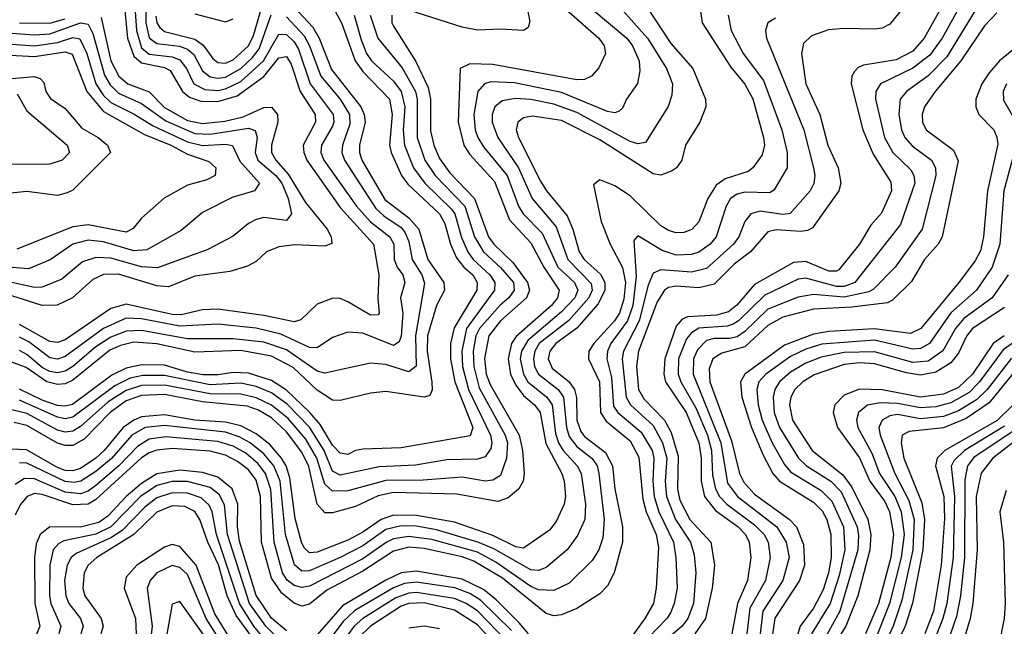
# Model space of a CAD drawing. Header units: inches. Extents: x 990535 to 1117859, y 769386 to 892122.
# Tile 233 of 256: x 1036551 to 1039130, y 866330 to 867918. Entities that reach past the tile are written whole.
import ezdxf

# ---------------------------------------------------------------- set-up
doc = ezdxf.new("R2010")
doc.units = ezdxf.units.IN
doc.header["$MEASUREMENT"] = 0
doc.layers.add('B0836', color=7, linetype='Continuous')

msp = doc.modelspace()

# ---------------------------------------------------------------- linework, layer by layer
at = {"layer": 'B0836', "color": 5}
for points, elevation in [([(1037867.7, 868010), (1037886.6, 867913.4), (1037882.2, 867897.8), (1037870, 867889.9), (1037810, 867893.4), (1037750, 867890.5), (1037710, 867898.6), (1037570, 867942.7)], 3380), ([(1038995.2, 868004.8), (1038919.9, 867870), (1038890, 867835.8), (1038846.8, 867813.2), (1038760.7, 867799.3), (1038746.8, 867793.2), (1038737.3, 867782.7), (1038730.5, 867770), (1038728.8, 867750), (1038759.3, 867630), (1038786.2, 867566.2), (1038832.7, 867492.7), (1038833.8, 867470), (1038808.2, 867411.8), (1038779.9, 867380.1), (1038750.1, 867330), (1038696.5, 867263.5), (1038690, 867259.3), (1038670, 867259.5), (1038610, 867285.4), (1038577.5, 867282.5), (1038475.6, 867224.4), (1038428.9, 867171.1), (1038406.9, 867153.1), (1038375.9, 867144.1), (1038299.9, 867140.1), (1038286, 867134), (1038270, 867115.4), (1038240.2, 867030), (1038237.9, 866990), (1038242.7, 866970), (1038296.5, 866890), (1038329.6, 866810), (1038335.9, 866770), (1038335.3, 866710), (1038344.8, 866670), (1038373.2, 866633.2), (1038432.8, 866590), (1038452, 866570), (1038461.8, 866550), (1038465.4, 866510), (1038456.7, 866450), (1038430.8, 866390), (1038415.8, 866310)], 3620), ([(1036849.7, 867990), (1036856.7, 867890), (1036870, 867844.4), (1036890, 867828.2), (1036950, 867821.3), (1036970, 867812.8), (1036987.4, 867790), (1037007.2, 867750), (1037035.7, 867735.7), (1037070, 867732.8), (1037090, 867736.7), (1037130, 867756.5), (1037189.2, 867810), (1037230, 867880.1), (1037250, 867879.4), (1037270, 867859.8), (1037280.8, 867840.8), (1037312, 867750), (1037372.2, 867670), (1037374, 867650), (1037370, 867639), (1037341, 867590), (1037339.8, 867570), (1037347.4, 867550), (1037432.9, 867430), (1037470, 867388.9), (1037520.6, 867350), (1037530.4, 867330.4), (1037531.9, 867290), (1037539.5, 867270), (1037554.3, 867250), (1037559.2, 867230), (1037548.6, 867190), (1037554.1, 867150), (1037550.2, 867089.8), (1037544.9, 867075.1), (1037530, 867065.5), (1037450, 867097.6), (1037410, 867099.9), (1037370, 867086.3), (1037330, 867058.8), (1037310, 867059.8), (1037234.6, 867094.6), (1037170, 867110.1), (1037070, 867120.6), (1036970, 867115.5), (1036870, 867134.7), (1036830, 867136.3), (1036770, 867110), (1036670, 867036.6), (1036650, 867029.6), (1036630, 867032.4), (1036574.4, 867074.4), (1036550, 867086.5)], 3240), ([(1036880.6, 867990), (1036880.9, 867910), (1036890.2, 867870.2), (1036910, 867855.7), (1036969.1, 867849.1), (1036990, 867841), (1037007, 867827), (1037030, 867783.8), (1037050, 867768.2), (1037070, 867765), (1037090, 867768), (1037130, 867790.6), (1037160.8, 867819.2), (1037177.8, 867842.2), (1037209.5, 867930.5)], 3260), ([(1039030, 867984), (1038967, 867870), (1038934.4, 867825.6), (1038890, 867791.3), (1038805.3, 867750), (1038793.6, 867730), (1038792.2, 867710), (1038815.8, 867610), (1038837.9, 867570), (1038884.6, 867524.6), (1038892.8, 867510), (1038895.1, 867490), (1038858, 867382), (1038738.4, 867230), (1038710, 867219.7), (1038690, 867219.2), (1038610, 867241.8), (1038590, 867238.5), (1038502.7, 867197.3), (1038433.8, 867130), (1038419.1, 867120.9), (1038404.2, 867115.8), (1038329.6, 867110.4), (1038310, 867098.3), (1038297.3, 867082.7), (1038276.1, 867030), (1038275.3, 866990), (1038282.1, 866970), (1038321.7, 866901.7), (1038352, 866830), (1038363, 866790), (1038365.8, 866725.8), (1038372.9, 866690), (1038383.9, 866670), (1038402.8, 866650), (1038475.6, 866595.6), (1038500.4, 866570), (1038510.8, 866550), (1038516.7, 866510), (1038504.4, 866450), (1038462.9, 866377.1), (1038455.6, 866310)], 3640), ([(1037976.1, 867950), (1038067.3, 867870), (1038082, 867850), (1038085.2, 867830), (1038068, 867792), (1038048.2, 867770), (1038030, 867761.9), (1038010, 867760.9), (1037790, 867800.9), (1037730, 867802.2), (1037704.1, 867790), (1037699.7, 867650), (1037714.4, 867590), (1037730, 867564.8), (1037794.8, 867494.8), (1037833.9, 867393.9), (1037890, 867333.6), (1037923.6, 867270), (1037963.6, 867210), (1037959.5, 867190), (1037943.7, 867170), (1037850.9, 867089.1), (1037839.3, 867070), (1037829.9, 867030), (1037836.4, 866990), (1037850, 866961.3), (1037870, 866933.9), (1037898.8, 866910), (1037913.8, 866890), (1037928.7, 866808.7), (1037970.8, 866730), (1037977.2, 866710), (1037980.6, 866670), (1037977.3, 866650), (1037955.7, 866604.3), (1037938.7, 866581.3), (1037870, 866534.7), (1037850, 866538.1), (1037790, 866567.7), (1037690, 866602.8), (1037590, 866620.3), (1037530, 866620.9), (1037497.3, 866610), (1037450, 866576.1), (1037410, 866555.1), (1037330, 866524.3), (1037310, 866522.7), (1037295.6, 866535.6), (1037288.7, 866550), (1037272.6, 866612.6), (1037258.8, 866718.8), (1037248.4, 866750), (1037236.4, 866770), (1037205.6, 866805.6), (1037170, 866833.8), (1037130, 866854.8), (1037090, 866864.2), (1037010, 866869.8), (1036930, 866883.5), (1036870, 866878), (1036850, 866870), (1036822.1, 866850), (1036772.5, 866790), (1036750.3, 866770), (1036710, 866743.5), (1036690, 866736.6), (1036670, 866737.9), (1036650, 866745.6), (1036568.3, 866791.7), (1036530, 866794)], 3420), ([(1037270.6, 867950), (1037318.9, 867898.9), (1037335.2, 867870), (1037367.7, 867787.7), (1037444.5, 867690), (1037453.4, 867670), (1037455.4, 867650), (1037440.7, 867590), (1037440.9, 867570), (1037447.2, 867550), (1037507.4, 867447.4), (1037570, 867399.5), (1037596.1, 867370), (1037620.2, 867290), (1037661.3, 867230), (1037663.2, 867210), (1037642.7, 867170), (1037619.3, 867090), (1037618.4, 867050), (1037630.6, 866969.4), (1037631.3, 866948.7), (1037625.4, 866934.6), (1037610, 866929.9), (1037510, 866944.5), (1037470, 866939.9), (1037390, 866921.2), (1037370, 866922.1), (1037330, 866947.9), (1037267.1, 867007.1), (1037210, 867037.3), (1037130, 867052), (1037010, 867047.4), (1036910, 867069.7), (1036850, 867073.9), (1036814.5, 867065.5), (1036787.3, 867052.7), (1036690, 866974), (1036670, 866964.4), (1036650, 866963), (1036622.3, 866970), (1036567.6, 867007.6), (1036530, 867021.5)], 3280), ([(1038123.4, 867950), (1038195, 867870), (1038245.2, 867790), (1038260.5, 867750), (1038259.2, 867720.8), (1038249.3, 867690.7), (1038190, 867596.5), (1038170, 867593.3), (1038150, 867599.3), (1038010, 867675.4), (1037950, 867696.6), (1037890, 867708.8), (1037848.6, 867711.4), (1037814.6, 867705.4), (1037795.4, 867690), (1037787.9, 867670), (1037788.1, 867650), (1037802.9, 867610), (1037857.7, 867530), (1037893.3, 867450), (1037956.2, 867376.2), (1037986.2, 867290), (1038047.6, 867227.6), (1038050, 867210), (1038041.3, 867190), (1037989.3, 867130.7), (1037911.8, 867070), (1037899.9, 867050), (1037896.2, 867030), (1037899.3, 867010), (1037909.9, 866989.9), (1037960.8, 866950), (1037975.3, 866930), (1037982.8, 866850), (1037990, 866826.8), (1038010, 866800.4), (1038050, 866769.7), (1038063.3, 866750), (1038067.7, 866730), (1038081.9, 866610), (1038078.3, 866561.7), (1038067.5, 866530), (1038050, 866501.9), (1037990, 866443.1), (1037950, 866423.5), (1037910, 866425.1), (1037890, 866434.5), (1037798.1, 866498.1), (1037750, 866524.2), (1037630, 866557.4), (1037570, 866565.4), (1037530, 866558.7), (1037510.6, 866549.4), (1037450, 866506.7), (1037310, 866435), (1037290, 866431.6), (1037270, 866437), (1037251, 866451), (1037238.8, 866470), (1037217.5, 866550), (1037208.2, 866688.2), (1037194.8, 866730), (1037175.5, 866755.5), (1037142.9, 866782.9), (1037110, 866801.7), (1037070, 866813.8), (1036934, 866826), (1036890, 866819.5), (1036859.5, 866800.5), (1036810.6, 866750), (1036750, 866698.3), (1036730, 866684.1), (1036710, 866677), (1036670, 866681), (1036590, 866716.3), (1036563.4, 866716.6), (1036538.9, 866701.1)], 3460), ([(1038194.6, 867950), (1038256.2, 867856.2), (1038314.1, 867790), (1038346.7, 867710), (1038347.6, 867690), (1038332.6, 867650), (1038295.1, 867590), (1038285.5, 867550), (1038270.7, 867530), (1038258.2, 867521.8), (1038230, 867511.5), (1038210, 867514.9), (1038070, 867603.2), (1037970, 867654.3), (1037894.2, 867665.8), (1037870, 867660.9), (1037855.2, 867650), (1037851.1, 867630), (1037857.1, 867610), (1037915.1, 867495.1), (1037930.4, 867470.4), (1037985, 867405), (1037999.9, 867370), (1038016.6, 867310), (1038028.9, 867290), (1038071.7, 867251.7), (1038083, 867230), (1038083.3, 867210), (1038065.7, 867174.3), (1038010, 867110.6), (1037955, 867070), (1037939, 867050), (1037935, 867030), (1037945.6, 867005.6), (1037989.6, 866969.6), (1038004.1, 866950), (1038009.3, 866929.3), (1038010, 866870), (1038020.3, 866840.3), (1038030, 866826.9), (1038085.2, 866785.2), (1038103.8, 866750), (1038109.2, 866690), (1038129.4, 866590), (1038129.8, 866550.2), (1038107.7, 866470), (1038090, 866435.9), (1038070, 866415.3), (1038010, 866376.7), (1037970, 866359.6), (1037950, 866357.6), (1037930, 866363.6), (1037815.8, 866455.8), (1037740.6, 866500.6), (1037710, 866511.5), (1037610, 866533.4), (1037570, 866537), (1037530, 866526.9), (1037450, 866474.7), (1037355.5, 866424.5), (1037310, 866387.8), (1037290, 866382.8), (1037270, 866390.9), (1037237.1, 866417.1), (1037210, 866456), (1037184.1, 866550), (1037181.9, 866670), (1037170, 866712.8), (1037150, 866739.2), (1037121.6, 866761.6), (1037090, 866778.2), (1037050, 866788.8), (1036950, 866795.6), (1036910, 866791.5), (1036890, 866784.1), (1036870, 866770.9), (1036750, 866662), (1036729.9, 866650.1), (1036690, 866647.6), (1036610, 866675.1), (1036590, 866677.3), (1036570.7, 866670), (1036552.3, 866647.7), (1036539.1, 866620.9)], 3480), ([(1036823.9, 867970), (1036833.6, 867870), (1036850, 867822.3), (1036870, 867805.1), (1036930, 867793.1), (1036945.1, 867785.1), (1036976.9, 867730), (1036995.5, 867715.5), (1037025.2, 867705.2), (1037070, 867703.8), (1037120.8, 867719.2), (1037190.2, 867769.8), (1037230, 867818.1), (1037250, 867821.6), (1037262.1, 867802.1), (1037285.6, 867730), (1037324.4, 867670), (1037325.2, 867650), (1037293.6, 867590), (1037294.7, 867570), (1037302.5, 867550), (1037390, 867426.4), (1037477.2, 867330), (1037491.5, 867250), (1037488.8, 867188.8), (1037492.6, 867150), (1037490, 867145.7), (1037470, 867144.8), (1037410, 867179.2), (1037390, 867188), (1037370.6, 867189.4), (1037330, 867173.2), (1037287.4, 867132.6), (1037270, 867126.7), (1037190, 867143.6), (1037070, 867160.1), (1037030, 867158.2), (1036974.2, 867145.8), (1036950, 867146.3), (1036830, 867173.2), (1036790, 867161.6), (1036670, 867080.3), (1036650, 867072.7), (1036630, 867075.4), (1036550, 867120.1)], 3220), ([(1036907.7, 867927.7), (1036910.2, 867910.2), (1036917.5, 867897.5), (1036930, 867887), (1037010, 867867.2), (1037031.8, 867851.8), (1037056.9, 867816.9), (1037070, 867806), (1037090, 867804.5), (1037110, 867812.7), (1037150.1, 867849.9), (1037163.2, 867876.8), (1037190, 867970.3)], 3280), ([(1038333.3, 867946.7), (1038338.4, 867910), (1038413.7, 867793.7), (1038450, 867749.3), (1038470.9, 867710.9), (1038498.9, 867610), (1038501.7, 867590), (1038495.4, 867564.6), (1038471.1, 867530), (1038459.1, 867520.9), (1038398.7, 867501.3), (1038375.1, 867484.9), (1038353.6, 867450), (1038330, 867389.3), (1038311.3, 867368.7), (1038290, 867360.9), (1038270, 867360.1), (1038250, 867366), (1038230, 867378.6), (1038150, 867456.8), (1038110, 867483.5), (1038070, 867498.5), (1038053.9, 867486.1), (1038073.7, 867390), (1038097.1, 867330), (1038129.4, 867269.4), (1038137.4, 867230), (1038133.4, 867186.6), (1038121.4, 867150), (1038108.7, 867130), (1038054.5, 867070), (1038041.1, 867050), (1038041, 867030), (1038069.3, 866970), (1038071.9, 866890), (1038087.1, 866867.1), (1038150, 866815.1), (1038172.5, 866772.5), (1038183, 866663), (1038191.9, 866630), (1038217.5, 866570), (1038224, 866536), (1038218.1, 866430), (1038210.9, 866390), (1038188, 866350), (1038150, 866297)], 3520), ([(1038867.5, 867952.5), (1038830, 867906.7), (1038810, 867896.2), (1038790, 867893), (1038710, 867895.2), (1038668.8, 867891.2), (1038624.4, 867875.6), (1038604, 867856), (1038598.1, 867830), (1038609.8, 867750), (1038646.3, 867670), (1038667.1, 867590), (1038694.5, 867530), (1038701.5, 867490), (1038696.6, 867470), (1038627.2, 867372.8), (1038614.2, 867365.8), (1038596.4, 867363.6), (1038532.1, 867367.9), (1038510, 867362.9), (1038464.6, 867310), (1038422.3, 867277.7), (1038370, 867225.8), (1038330, 867215.7), (1038270, 867220.2), (1038250, 867216.8), (1038239.5, 867210), (1038220.2, 867179.8), (1038171.8, 867050), (1038166.6, 867010), (1038172, 866950), (1038185.4, 866925.4), (1038240, 866870), (1038257.2, 866837.2), (1038275.5, 866775.5), (1038273.5, 866690), (1038280.2, 866660.2), (1038305.9, 866610), (1038361.1, 866550), (1038370.3, 866490), (1038364.7, 866430), (1038347.2, 866350), (1038319.5, 866310)], 3580), ([(1039070.1, 867970), (1038979.1, 867820.9), (1038930, 867771.5), (1038873.6, 867730), (1038857.2, 867710), (1038853.6, 867670), (1038860.6, 867630), (1038868.9, 867610), (1038888.2, 867588.2), (1038939.1, 867550), (1038949.7, 867530), (1038950.1, 867510), (1038914.3, 867370), (1038844.2, 867270), (1038787.5, 867212.5), (1038774.8, 867205.2), (1038710, 867191.9), (1038630, 867198.3), (1038590, 867191.5), (1038510, 867160), (1038450, 867101.4), (1038430, 867087.8), (1038410, 867083.2), (1038370, 867083.8), (1038350, 867078.1), (1038326.1, 867053.9), (1038315.6, 867030), (1038314.5, 866990), (1038387.3, 866810), (1038405.1, 866705.1), (1038430.8, 866670), (1038534.1, 866590), (1038558.5, 866550), (1038565.8, 866510), (1038549.4, 866450), (1038497.2, 866370), (1038490, 866310)], 3660), ([(1037469.2, 867930), (1037488.8, 867870), (1037552.4, 867792.4), (1037587.8, 867730), (1037592.3, 867710), (1037592.1, 867610), (1037612.2, 867550), (1037638.8, 867510), (1037716.5, 867430), (1037742.1, 867350), (1037765.5, 867310), (1037810, 867269.3), (1037843.9, 867230), (1037845.8, 867210), (1037832.3, 867190), (1037808.9, 867171.1), (1037755.1, 867110), (1037745.8, 867090), (1037738.7, 867050), (1037740.2, 867010), (1037754.6, 866954.6), (1037822, 866830), (1037828.4, 866810), (1037826.2, 866770), (1037810, 866725), (1037790, 866712.6), (1037770, 866710), (1037710, 866720.1), (1037607.5, 866712.5), (1037510, 866711.3), (1037410, 866684.8), (1037370, 866683.7), (1037350, 866702.2), (1037328.9, 866770), (1037299.9, 866819.9), (1037253.7, 866873.7), (1037210, 866909.3), (1037170, 866927.9), (1037130, 866937.5), (1037050, 866938.7), (1036930, 866961.4), (1036870, 866960.1), (1036830, 866947.7), (1036782.8, 866917.2), (1036710, 866852.8), (1036690, 866840.8), (1036670, 866838.2), (1036650, 866843.6), (1036570, 866886.8), (1036530, 866896.3)], 3360), ([(1036764.2, 867924.2), (1036789.7, 867810), (1036810.6, 867770.6), (1036834.3, 867750), (1036890, 867729.4), (1036930, 867688.4), (1036990, 867654.5), (1037030, 867645.9), (1037087.9, 867652.1), (1037136.2, 867663.8), (1037190, 867688.1), (1037210, 867689.3), (1037225.9, 867670), (1037227, 867650), (1037210.2, 867590), (1037210.5, 867570), (1037221.4, 867550), (1037253.8, 867513.8), (1037299.7, 867439.7), (1037355.8, 867370), (1037366.5, 867350), (1037368, 867332), (1037350, 867325.4), (1037271.3, 867328.7), (1037230, 867323.8), (1037197.7, 867310), (1037170, 867284.7), (1037147.4, 867272.6), (1037101.4, 867258.6), (1037010, 867246.6), (1036941, 867219), (1036910, 867221.7), (1036810, 867251.5), (1036770, 867250.7), (1036742.1, 867237.9), (1036689.6, 867190), (1036648.9, 867171.1), (1036610, 867170), (1036530, 867195)], 3180), ([(1037525.8, 867930), (1037525.6, 867910), (1037530, 867900.8), (1037588.6, 867808.6), (1037620.5, 867740.5), (1037626.9, 867710), (1037627.1, 867627.1), (1037635.2, 867590), (1037650, 867554.5), (1037677.2, 867517.2), (1037742, 867450), (1037778.8, 867350), (1037792.9, 867330), (1037842.1, 867282.1), (1037880.5, 867230), (1037885.8, 867210), (1037878.2, 867190), (1037810.3, 867129.7), (1037779.6, 867090), (1037768.6, 867031.4), (1037772.9, 866990), (1037782.8, 866962.8), (1037859.2, 866830), (1037867.9, 866790), (1037872, 866730), (1037869.4, 866710), (1037858, 866690), (1037830, 866666.6), (1037803.4, 866656.6), (1037696.1, 866676.1), (1037530, 866680.2), (1037490, 866671.4), (1037430, 866643.6), (1037370, 866627.4), (1037350, 866627.3), (1037330, 866649.9), (1037308, 866748), (1037290, 866786.1), (1037250, 866839.1), (1037210, 866875.8), (1037175.9, 866895.9), (1037146.4, 866906.4), (1037030, 866917.6), (1036930, 866936.7), (1036870, 866933.8), (1036830, 866920.2), (1036788.1, 866890), (1036719.7, 866820.3), (1036690, 866803.5), (1036670, 866802.9), (1036650, 866809.6), (1036570, 866856), (1036536.1, 866863.9)], 3380), ([(1038050, 867946.1), (1038140.8, 867870), (1038155.5, 867850), (1038173.1, 867810), (1038175.5, 867784.5), (1038168.8, 867751.2), (1038140.5, 867710), (1038130, 867686.6), (1038121.1, 867678.9), (1038110, 867674.6), (1038090, 867678.1), (1037970, 867727.4), (1037847.1, 867752.9), (1037784.7, 867755.3), (1037768.1, 867750), (1037751.1, 867730), (1037740, 867670), (1037744.2, 867630), (1037751.1, 867610), (1037765.5, 867585.5), (1037827.7, 867510), (1037857.5, 867430), (1037869.8, 867409.8), (1037919.4, 867359.4), (1037960, 867270), (1038003.8, 867230), (1038012.3, 867210), (1038004.6, 867190), (1037970, 867153.2), (1037881.5, 867078.6), (1037865.4, 867050), (1037862, 867030), (1037870, 866990.1), (1037882, 866970), (1037931.6, 866930), (1037945.8, 866910), (1037954.4, 866834.4), (1037962.2, 866810), (1037974.5, 866790), (1038010.6, 866750), (1038021.2, 866730), (1038032.5, 866650), (1038030.6, 866610), (1038011.9, 866568.1), (1037984.9, 866530), (1037930, 866484.3), (1037910, 866476), (1037890, 866477.4), (1037792.8, 866532.8), (1037750.4, 866550.4), (1037642.4, 866582.4), (1037590, 866591.7), (1037550, 866592.9), (1037510, 866583.1), (1037450, 866540.6), (1037390.3, 866510.3), (1037310, 866475.5), (1037290, 866474.6), (1037271, 866491), (1037247.2, 866570), (1037232.7, 866710), (1037216.6, 866750), (1037190, 866781.7), (1037154.5, 866810), (1037125.9, 866825.9), (1037090, 866837.9), (1036930, 866855.6), (1036879.4, 866850), (1036844.8, 866830), (1036790.9, 866769.1), (1036750, 866735.5), (1036711.4, 866710), (1036693.7, 866706.3), (1036670, 866709.3), (1036570, 866756.9), (1036550, 866758.3)], 3440), ([(1037378.3, 867938.3), (1037393.6, 867910), (1037429.3, 867810), (1037450, 867782.1), (1037519.4, 867710), (1037526.2, 867670), (1037519.8, 867590), (1037523.9, 867570), (1037550.6, 867510.6), (1037567.2, 867487.2), (1037650, 867409.5), (1037664.4, 867384.4), (1037679.5, 867330), (1037694.6, 867294.6), (1037713.7, 867270), (1037738.1, 867250), (1037749.2, 867230), (1037748.3, 867210), (1037688.4, 867111.6), (1037679.4, 867070), (1037679.6, 867030), (1037690.8, 866970), (1037737.8, 866850), (1037731.1, 866828.9), (1037550, 866796.8), (1037450, 866793.9), (1037430, 866790.3), (1037410, 866779.9), (1037390, 866782.9), (1037370, 866804.5), (1037338, 866858), (1037311, 866890), (1037250, 866948.2), (1037210, 866973.8), (1037150, 866992.6), (1037110, 866994.2), (1037070, 866988.1), (1037031.6, 866988.4), (1036990, 866995), (1036930, 867013.4), (1036870, 867014.9), (1036830, 867005.9), (1036792.4, 866987.6), (1036689.5, 866910.5), (1036670, 866906.2), (1036650, 866908.4), (1036610, 866921.9), (1036550, 866950.8)], 3320), ([(1037427.1, 867930), (1037445, 867865), (1037459.5, 867830), (1037472.6, 867810), (1037530, 867757.5), (1037550.4, 867730), (1037559.7, 867690), (1037555.2, 867630), (1037558.4, 867590), (1037581.9, 867530), (1037612.1, 867490), (1037682, 867422), (1037690.2, 867410), (1037708.1, 867348.1), (1037724.7, 867310), (1037738.5, 867290), (1037782.2, 867250), (1037795.4, 867230), (1037794, 867210), (1037720.9, 867110), (1037708.7, 867050), (1037711, 867010), (1037726.2, 866950), (1037783.6, 866830), (1037787.5, 866810), (1037784.8, 866795.2), (1037770, 866773.9), (1037750, 866767.7), (1037670, 866765.7), (1037587.9, 866752.1), (1037492.4, 866747.6), (1037390, 866725.2), (1037370, 866735.9), (1037348.4, 866790), (1037310, 866851.6), (1037251.7, 866911.6), (1037210, 866941.6), (1037170, 866957.9), (1037130, 866966.3), (1037050, 866962.5), (1036930, 866986.5), (1036873.2, 866986.8), (1036840.6, 866979.4), (1036800.3, 866959.7), (1036690, 866877.2), (1036670, 866873.5), (1036650, 866877.1), (1036550, 866921.9)], 3340), ([(1037250, 867926), (1037296.1, 867876.1), (1037310.1, 867849.9), (1037339.2, 867770), (1037390.5, 867710), (1037414.6, 867670), (1037415.3, 867644.7), (1037396.2, 867590), (1037394.9, 867570), (1037401.2, 867550), (1037483.5, 867423.5), (1037504.3, 867404.3), (1037550, 867373.9), (1037560.5, 867360.5), (1037570, 867337.8), (1037578.5, 867290), (1037603.9, 867250), (1037611.3, 867228.7), (1037587.2, 867090), (1037589.2, 867010.8), (1037570, 866996.6), (1037510, 867015.1), (1037470, 867018.8), (1037350, 866992.4), (1037330, 866997.7), (1037250, 867053.9), (1037190, 867073.6), (1037110, 867083), (1036990, 867082.4), (1036870, 867104.1), (1036830, 867102.3), (1036790, 867086.6), (1036750, 867062), (1036689.8, 867010), (1036670, 866997.8), (1036650, 866993.3), (1036630, 866997.1), (1036610, 867007.9), (1036570, 867041.2), (1036550, 867051.6)], 3260), ([(1036550, 867909.5), (1036630, 867909.1), (1036670, 867920.6)], 3180), ([(1037010, 867933.5), (1037090, 867912.1), (1037110, 867920.5)], 3320), ([(1038406.6, 867930), (1038414, 867890), (1038446, 867830), (1038499.2, 867759.2), (1038547, 867630), (1038561.1, 867570), (1038561, 867530), (1038527.2, 867472.8), (1038515.2, 867464.8), (1038450, 867466.9), (1038430, 867461.6), (1038412.8, 867450), (1038401.1, 867430), (1038375.4, 867350), (1038359, 867330), (1038330, 867309.9), (1038310, 867303.1), (1038270, 867301.7), (1038233.9, 867313.9), (1038170, 867352), (1038159.6, 867340.4), (1038165.4, 867245.4), (1038157, 867170), (1038142.9, 867130), (1038099.5, 867070), (1038090, 867050), (1038088.9, 867030), (1038100.9, 866980.9), (1038106.4, 866906.4), (1038117.1, 866890), (1038178.5, 866838.5), (1038207, 866790), (1038212.1, 866770), (1038209.1, 866710), (1038213, 866670), (1038225.2, 866630), (1038263.6, 866550), (1038269.6, 866510.4), (1038272.6, 866430), (1038265.3, 866390), (1038255, 866365), (1038245.8, 866350), (1038198.7, 866301.3)], 3540), ([(1038530, 867921.9), (1038510.1, 867909.9), (1038504.2, 867890), (1038506.6, 867870), (1038604.8, 867630), (1038630.1, 867530), (1038633.7, 867510), (1038631.1, 867488.9), (1038621.2, 867470), (1038568.9, 867411.1), (1038550, 867408), (1038490, 867417), (1038466, 867410), (1038450, 867390), (1038434.1, 867350), (1038420.7, 867330), (1038350, 867266.8), (1038310, 867257.1), (1038230, 867263.5), (1038210, 867254.1), (1038196.7, 867223.2), (1038173.3, 867130), (1038131.9, 867050), (1038129.2, 867030), (1038139.4, 866930), (1038150.5, 866910), (1038210, 866856.1), (1038234.8, 866810), (1038245.6, 866770), (1038241.2, 866710), (1038244.9, 866670), (1038268.7, 866610), (1038307.5, 866550), (1038317.3, 866517.3), (1038321.8, 866470), (1038315.6, 866390), (1038300.4, 866350), (1038285.7, 866330), (1038222.9, 866277.1)], 3560), ([(1039110, 867935.8), (1039077.6, 867902.4), (1039015.8, 867810), (1038948.2, 867730), (1038920.8, 867690), (1038914.6, 867670), (1038915.1, 867650), (1038924.6, 867630), (1038996.2, 867576.2), (1039008.8, 867548.8), (1038967.3, 867350), (1038956.3, 867330), (1038920.6, 867290), (1038886.9, 867233.1), (1038836.5, 867183.5), (1038823.5, 867176.5), (1038730, 867165.6), (1038630, 867160.6), (1038550, 867139.5), (1038510, 867117.4), (1038450, 867062), (1038390, 867045), (1038366.1, 867030), (1038356.3, 867003.7), (1038358.2, 866970), (1038415.2, 866815.2), (1038436.1, 866730), (1038447.5, 866707.5), (1038475.6, 866675.6), (1038566.9, 866610), (1038585.1, 866590), (1038603.7, 866543.7), (1038606.4, 866490), (1038593, 866450), (1038528.7, 866351.3), (1038519.8, 866290)], 3680), ([(1036530, 867882.9), (1036590, 867878.9), (1036630, 867881.5), (1036710, 867910.2), (1036730, 867906.5), (1036742.2, 867882.2), (1036772.6, 867772.6), (1036787.7, 867747.7), (1036810, 867725.5), (1036870, 867698.7), (1036933.4, 867653.4), (1037010, 867620.1), (1037050, 867618.6), (1037150, 867633.7), (1037167.8, 867627.8), (1037172.5, 867610), (1037168, 867570), (1037174.6, 867550), (1037221.9, 867510), (1037237.4, 867490), (1037254.4, 867450), (1037263, 867410), (1037250, 867392.8), (1037190, 867399.9), (1037170, 867395.2), (1037150, 867384.3), (1037110, 867351.4), (1037043.3, 867316.7), (1036911.5, 867268.5), (1036870, 867271.1), (1036790, 867293.4), (1036750, 867295.6), (1036715.8, 867284.2), (1036661, 867239), (1036610, 867217.6), (1036590, 867217), (1036510, 867234.7)], 3160), ([(1036530, 867853.9), (1036590, 867850), (1036650, 867858.6), (1036690, 867871.3), (1036708, 867868), (1036726.4, 867830), (1036750.2, 867750.3), (1036770, 867720), (1036790, 867701), (1036850.9, 867670.9), (1036900.1, 867640.1), (1036990, 867598), (1037030, 867588.4), (1037090, 867592.2), (1037108.3, 867588.3), (1037127.4, 867547.4), (1037179.1, 867490), (1037165.7, 867470), (1037107, 867453), (1037030, 867413.5), (1036973.4, 867366.6), (1036884.1, 867315.9), (1036850, 867312.8), (1036770, 867336.2), (1036730, 867340.8), (1036690, 867330.5), (1036630.3, 867289.7), (1036574.1, 867265.9), (1036510.9, 867270.9)], 3140), ([(1036510, 867826.3), (1036590, 867822.1), (1036670, 867834.1), (1036688.1, 867828.1), (1036726.4, 867730), (1036770, 867677.6), (1036877.8, 867617.8), (1036946.7, 867590), (1036990, 867565.9), (1037046.6, 867546.6), (1037064.3, 867530), (1037062.5, 867510), (1037040.9, 867499.1), (1036990, 867485.3), (1036929, 867451), (1036870, 867398.1), (1036848.4, 867371.6), (1036830, 867361.6), (1036730, 867380.6), (1036690, 867376.1), (1036543.1, 867316.9)], 3120), ([(1039150, 867837.3), (1039117.3, 867810), (1039090, 867779), (1039070.9, 867750), (1039055.5, 867710), (1039054.7, 867690), (1039063, 867670), (1039101.8, 867630), (1039110.5, 867610.5), (1039112.4, 867592.4), (1039085.6, 867470), (1039075.2, 867350), (1039067.2, 867312.8), (1039053.4, 867286.6), (1039010.4, 867230), (1038911.3, 867110), (1038883.8, 867096.2), (1038788.8, 867108.8), (1038670, 867101.9), (1038630, 867094.7), (1038554.3, 867065.7), (1038449.8, 866990), (1038438.9, 866970), (1038441.8, 866930), (1038467.2, 866850), (1038497.8, 866777.8), (1038523.5, 866730), (1038540.5, 866710), (1038630, 866655.1), (1038652.6, 866632.6), (1038664.6, 866610), (1038674.9, 866570), (1038676.4, 866510), (1038669.6, 866470), (1038655, 866425), (1038630, 866377.7), (1038595.2, 866330), (1038570.5, 866250)], 3720), ([(1036501.5, 867761.5), (1036589.1, 867769.1), (1036604.2, 867764.2), (1036614.1, 867754.1), (1036619, 867730), (1036631.4, 867711.4), (1036670, 867685.4), (1036713.8, 867633.8), (1036756.7, 867610), (1036780.7, 867590), (1036788.9, 867570), (1036690, 867471.7), (1036675.6, 867464.4), (1036650, 867458.1), (1036570, 867468), (1036510, 867461.8)], 3080), ([(1039135.7, 867750), (1039127.1, 867730), (1039127.7, 867707.7), (1039161.1, 867650)], 3740), ([(1036544.3, 867724.3), (1036570, 867679.6), (1036675.4, 867590), (1036681.5, 867570), (1036662.3, 867550), (1036630, 867539.9), (1036530, 867539)], 3060), ([(1039160.3, 867590), (1039128.2, 867470), (1039118.2, 867330), (1039097.8, 867270), (1039056.6, 867210), (1038989.5, 867150.5), (1038933.5, 867070), (1038910, 867057), (1038890, 867055.8), (1038790, 867079), (1038651.4, 867068.6), (1038610, 867055.8), (1038570, 867036.5), (1038505.1, 866990), (1038487.1, 866970), (1038481.1, 866950), (1038484.8, 866910), (1038495.5, 866870), (1038521.3, 866810), (1038553.6, 866753.6), (1038570, 866734.2), (1038650, 866685.6), (1038677.8, 866657.8), (1038708.5, 866590), (1038711.9, 866530), (1038697.1, 866462.9), (1038673.4, 866390), (1038624.6, 866310)], 3740), ([(1039139.6, 867250), (1039098.1, 867190), (1039023.8, 867136.2), (1039002.2, 867110), (1038968.9, 867051.1), (1038930, 867024), (1038890, 867020.8), (1038790, 867048.9), (1038710, 867046.7), (1038650, 867034.7), (1038610, 867019), (1038570, 866995), (1038541, 866970), (1038528.6, 866950), (1038524.1, 866930), (1038527.3, 866890), (1038541, 866850), (1038590.3, 866770), (1038611.4, 866750), (1038674.9, 866710), (1038702.1, 866682.1), (1038744.3, 866590), (1038747.8, 866567.8), (1038745.6, 866530), (1038698.9, 866370), (1038622, 866230)], 3760), ([(1039130, 867165), (1039046, 867110), (1039030.3, 867089.7), (1039010, 867045), (1038990, 867019.3), (1038950, 866995.3), (1038910, 866987.7), (1038873.3, 866993.3), (1038790, 867016.9), (1038750, 867019.9), (1038710, 867015.5), (1038632, 866988), (1038602, 866970), (1038581.2, 866950), (1038570.3, 866930), (1038567, 866910), (1038574.8, 866870), (1038626.5, 866790), (1038706.5, 866726.5), (1038730, 866694), (1038771.8, 866610), (1038780, 866570), (1038777.1, 866530), (1038746.3, 866410), (1038714.2, 866330), (1038576.3, 866110)], 3780), ([(1039129.7, 867090.3), (1039100.8, 867070), (1039046.6, 866990), (1039010, 866954.9), (1038970, 866937.7), (1038910, 866929.8), (1038810, 866949.3), (1038750, 866950.7), (1038710, 866934.8), (1038685.5, 866910), (1038681, 866890), (1038692.5, 866850), (1038750.6, 866770.6), (1038777.5, 866710), (1038816.4, 866656.4), (1038828.9, 866630), (1038839.3, 866570), (1038832.5, 866510), (1038800, 866390), (1038766, 866310)], 3820), ([(1039150, 867070.3), (1039126.3, 867053.7), (1039064.8, 866970), (1039037.6, 866942.4), (1038990, 866915.4), (1038950, 866904.8), (1038910, 866901.5), (1038850, 866913.5), (1038804.8, 866915.2), (1038771.3, 866908.7), (1038747.9, 866890), (1038742.7, 866870), (1038746.1, 866850), (1038783, 866783), (1038802.6, 866730), (1038842.6, 866670), (1038859.4, 866630), (1038867.8, 866570), (1038859.9, 866510), (1038829.4, 866390), (1038795.4, 866304.6)], 3840), ([(1039148.1, 867031.9), (1039084.8, 866950), (1039056.7, 866923.3), (1039010, 866894.2), (1038970, 866879.6), (1038910, 866872.9), (1038850, 866884.3), (1038830, 866881.1), (1038810, 866870), (1038801.2, 866850), (1038804.4, 866830), (1038842.7, 866730), (1038879.3, 866659.3), (1038893.3, 866610), (1038890.4, 866530), (1038861.5, 866398.5), (1038838.8, 866330), (1038810, 866268.6)], 3860), ([(1039150.5, 866989.5), (1039090, 866914.6), (1039030, 866874.2), (1038970, 866849.5), (1038880.4, 866839.6), (1038862.1, 866830), (1038859.8, 866810), (1038866.6, 866770), (1038913.4, 866653.4), (1038920.5, 866610), (1038916, 866530), (1038889.5, 866390.5), (1038869.7, 866330), (1038840.6, 866270)], 3880), ([(1039193.9, 866950), (1039111.3, 866868.7), (1038974.3, 866790), (1038953.7, 866770), (1038949.8, 866750), (1038971, 866670), (1038972.6, 866612.6), (1038964.5, 866490), (1038944, 866370), (1038921.8, 866310)], 3920), ([(1039130, 866853.5), (1039025, 866790), (1038997.1, 866762.9), (1038990.8, 866749.2), (1038999.3, 866670), (1038995.5, 866510), (1038979.2, 866390), (1038968.3, 866350), (1038929.6, 866250)], 3940), ([(1039150, 866839.3), (1039050, 866772.3), (1039033, 866750), (1039026.4, 866713.6), (1039025.8, 866510), (1039014.7, 866410), (1039004.1, 866355.9), (1038974.9, 866270)], 3960), ([(1039161.8, 866818.2), (1039099.4, 866770), (1039068.9, 866731.1), (1039056.3, 866670), (1039058.8, 866530), (1039047.3, 866390), (1039039.9, 866350), (1039010.7, 866250)], 3980), ([(1037250, 866318.2), (1037210, 866351.4), (1037170.2, 866410.2), (1037126.8, 866553.2), (1037121, 866590), (1037121.8, 866650), (1037107, 866690), (1037070, 866720), (1037030, 866732.5), (1036970, 866738.4), (1036910, 866728.7), (1036870, 866704.1), (1036829.9, 866670), (1036781.5, 866618.5), (1036758.3, 866601.7), (1036710, 866589.6), (1036630, 866590.6), (1036604.3, 866570), (1036594, 866546), (1036589.5, 866510), (1036590.6, 866390), (1036603.7, 866330), (1036570.6, 866250)], 3520), ([(1037250, 866277), (1037195.5, 866330), (1037152.6, 866390), (1037095.5, 866570), (1037087.2, 866647.2), (1037073.9, 866673.9), (1037050, 866693.4), (1036990, 866709.4), (1036950, 866709.2), (1036910, 866698.9), (1036867.5, 866670), (1036790, 866590), (1036750, 866571), (1036666.6, 866553.4), (1036653.2, 866546.8), (1036638.7, 866530), (1036630, 866490), (1036628.6, 866410), (1036632.3, 866390), (1036658.5, 866330), (1036653.8, 866310)], 3540), ([(1039134.1, 866685.9), (1039118.1, 866630), (1039127.3, 866550), (1039132.2, 866390), (1039129.3, 866350), (1039069.8, 866050.2)], 4020), ([(1037230, 866250), (1037164.4, 866330), (1037126.8, 866390), (1037066.6, 866570), (1037054.6, 866630), (1037047, 866647), (1037026.4, 866666.4), (1036990, 866678.6), (1036950, 866679.4), (1036910, 866666.4), (1036878.4, 866641.6), (1036819.6, 866580.4), (1036790, 866561.3), (1036699.1, 866520.9), (1036685.9, 866510), (1036675.2, 866490), (1036668.6, 866450), (1036671.7, 866410), (1036679.8, 866390), (1036709.8, 866350), (1036717.4, 866330), (1036711.4, 866310)], 3560), ([(1037182.1, 866270), (1037118, 866358), (1037093.9, 866410), (1037071.3, 866491.3), (1037043.3, 866550), (1037022.3, 866610), (1037010, 866630.4), (1036983.8, 866643.8), (1036950, 866645.4), (1036910, 866628.4), (1036850, 866570), (1036753.1, 866510), (1036730.4, 866490), (1036719.8, 866470), (1036715.9, 866430), (1036721.3, 866410), (1036764.1, 866350), (1036769.8, 866330), (1036763.3, 866310)], 3580), ([(1037169.3, 866189.3), (1037062.3, 866362.3), (1037013.5, 866490), (1036970, 866539), (1036950, 866544.4), (1036930, 866536.9), (1036857.9, 866490), (1036830, 866458.6), (1036824.4, 866430), (1036854.5, 866350), (1036855.8, 866310)], 3620), ([(1037153.9, 866170), (1037039.5, 866350), (1036990, 866466), (1036970, 866484.1), (1036950, 866489), (1036909.7, 866470), (1036892.2, 866450), (1036884.9, 866430), (1036897.7, 866330), (1036892.4, 866287.6)], 3640), ([(1037883.2, 866310), (1037858.9, 866338.9), (1037799, 866399), (1037765.9, 866425.9), (1037710, 866453.4), (1037590, 866474.2), (1037550, 866470.1), (1037510, 866450.6), (1037396.6, 866383.4), (1037330, 866307.3)], 3520), ([(1037839, 866319), (1037758.1, 866398.1), (1037730, 866415.8), (1037690.8, 866430.8), (1037590, 866445.1), (1037558.4, 866441.6), (1037530, 866430.7), (1037428.7, 866371.3), (1037397.7, 866342.3), (1037350, 866279.2)], 3540), ([(1037827.4, 866290), (1037750, 866370.1), (1037720.2, 866390), (1037690, 866402.7), (1037590, 866418.3), (1037570, 866416.6), (1037535.9, 866404.1), (1037449.7, 866350.3), (1037426.7, 866330), (1037385.7, 866274.3)], 3560), ([(1037087.9, 866230), (1036970, 866395), (1036950, 866388.3), (1036929.2, 866270)], 3660), ([(1037807.7, 866270), (1037750, 866333.5), (1037690, 866372.4), (1037610, 866391.1), (1037570.2, 866389.9), (1037550, 866382.5), (1037470, 866330), (1037439.4, 866300.6)], 3580), ([(1037650, 866323.1), (1037610, 866330.6), (1037570, 866325.5)], 3620)]:
    msp.add_lwpolyline(points, dxfattribs=dict(at, elevation=elevation))

doc.saveas('drawing.dxf')
